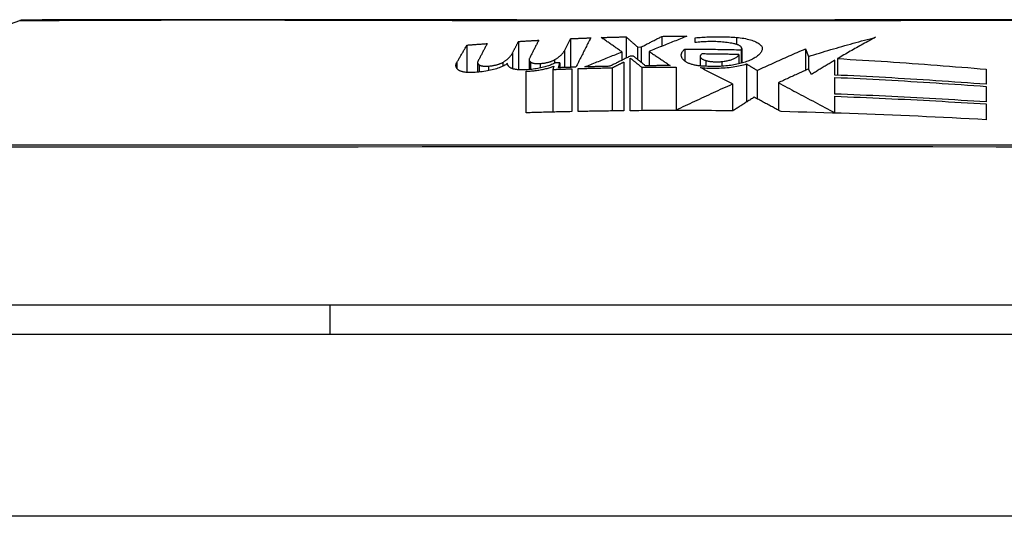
# Model space of a CAD drawing. Header units: inches. Extents: x 17 to 386, y 34 to 183.
# Tile 26 of 139: x 17.963 to 18.498, y 182.51 to 182.78. Entities that reach past the tile are written whole.
import ezdxf

# ---------------------------------------------------------------- set-up
doc = ezdxf.new("R2010")
doc.units = ezdxf.units.IN
doc.header["$MEASUREMENT"] = 0
doc.layers.add('Visible Edges(ANSI)', color=7, linetype='Continuous', lineweight=25)
doc.layers.add('Visible Tangent Edges(ANSI)', color=7, linetype='Continuous', lineweight=25)

msp = doc.modelspace()

# ---------------------------------------------------------------- linework, layer by layer
at = {"layer": 'Visible Edges(ANSI)'}
for p, q in [((18.25921, 182.76307), (18.26252, 182.76961)), ((18.26252, 182.76961), (18.26252, 182.75403)), ((18.29277, 182.77061), (18.29277, 182.75902)), ((18.31227, 182.77088), (18.31227, 182.76553)), ((18.33027, 182.76745), (18.33027, 182.77008)), ((18.20627, 182.76612), (18.20627, 182.75125)), ((18.23427, 182.76809), (18.23427, 182.75268)), ((18.29902, 182.76506), (18.30102, 182.76509)), ((18.29902, 182.76506), (18.29902, 182.75835)), ((18.30102, 182.76509), (18.30102, 182.75673)), ((18.32477, 182.76399), (18.32477, 182.75734)), ((18.35559, 182.76434), (18.35559, 182.75631)), ((18.3902, 182.76404), (18.39186, 182.75996)), ((18.3902, 182.76404), (18.3902, 182.75237)), ((18.23096, 182.76168), (18.23096, 182.75331)), ((18.29052, 182.76242), (18.29052, 182.7579)), ((18.29677, 182.76017), (18.29502, 182.76014)), ((18.29502, 182.73045), (18.29502, 182.75911)), ((18.30527, 182.76269), (18.30527, 182.75492)), ((18.33305, 182.75998), (18.33305, 182.75481)), ((18.35402, 182.76099), (18.35402, 182.75591)), ((18.35527, 182.76356), (18.35527, 182.75622)), ((18.39186, 182.75996), (18.39186, 182.75311)), ((18.4077, 182.75876), (18.4077, 182.74978)), ((18.21205, 182.75666), (18.21205, 182.75137)), ((18.22577, 182.75672), (18.22577, 182.7546)), ((18.24004, 182.75822), (18.24004, 182.7528)), ((18.25346, 182.75465), (18.25302, 182.75288)), ((18.25602, 182.7538), (18.25672, 182.75657)), ((18.25672, 182.75657), (18.25672, 182.75383)), ((18.26327, 182.75323), (18.26327, 182.72996)), ((18.26677, 182.73003), (18.26677, 182.75334)), ((18.28525, 182.7538), (18.28525, 182.73034)), ((18.29152, 182.75692), (18.29152, 182.73041)), ((18.30127, 182.75405), (18.30127, 182.7305)), ((18.32002, 182.75415), (18.32002, 182.73093)), ((18.35823, 182.75586), (18.35823, 182.73518)), ((18.39352, 182.7502), (18.39189, 182.75312)), ((18.40627, 182.74984), (18.40627, 182.75791)), ((18.23852, 182.72932), (18.23852, 182.75191)), ((18.25302, 182.75288), (18.25302, 182.72972)), ((18.36402, 182.75238), (18.36402, 182.7369)), ((18.40627, 182.7395), (18.40627, 182.74857)), ((18.48852, 182.75302), (18.48852, 182.74482)), ((18.35052, 182.745), (18.35052, 182.73039)), ((18.37552, 182.74564), (18.37552, 182.73076)), ((18.48852, 182.74366), (18.48852, 182.73524)), ((18.40627, 182.72935), (18.40627, 182.73831)), ((18.48852, 182.73413), (18.48852, 182.72554)), ((18.32002, 182.73093), (18.32002, 182.73057)), ((18.40627, 182.72935), (18.40627, 182.72918)), ((18.7487, 182.62482), (17.89133, 182.62482)), ((18.13193, 182.60907), (18.13193, 182.62482)), ((16.99502, 182.60907), (88.60002, 182.60907))]:
    msp.add_line(p, q, dxfattribs=at)
at = {"layer": 'Visible Edges(ANSI)', "flags": 128}
for points in [[(18.50279, 182.77986), (18.4876, 182.77984), (18.47197, 182.77983), (18.45595, 182.77981), (18.43959, 182.7798), (18.42297, 182.77978), (18.40613, 182.77977), (18.38915, 182.77976), (18.37202, 182.77975), (18.3547, 182.77974), (18.33725, 182.77974), (18.31973, 182.77974), (18.30222, 182.77974), (18.28477, 182.77974), (18.26745, 182.77975), (18.25031, 182.77976), (18.23334, 182.77977), (18.21652, 182.77978), (18.19991, 182.7798), (18.18356, 182.77981), (18.16755, 182.77983), (18.15193, 182.77984), (18.13675, 182.77986), (18.12206, 182.77988), (18.10786, 182.77989), (18.09415, 182.77991), (18.08098, 182.77992), (18.06841, 182.77993), (18.05644, 182.77992), (18.0451, 182.77991), (18.03444, 182.77989), (18.02446, 182.77988), (18.01517, 182.77986), (18.00659, 182.77984), (17.99877, 182.77983), (17.99172, 182.77981), (17.98547, 182.7798), (17.98004, 182.77978), (17.97542, 182.77977), (17.97161, 182.77976), (17.96864, 182.77975), (17.96652, 182.77974), (17.96524, 182.77974), (17.96482, 182.77974)], [(18.26252, 182.76961), (18.26297, 182.76963), (18.26343, 182.76965), (18.26389, 182.76967), (18.26435, 182.76969), (18.26481, 182.76971), (18.26527, 182.76973), (18.26572, 182.76975), (18.26618, 182.76976), (18.26664, 182.76978), (18.2671, 182.7698), (18.26756, 182.76982), (18.26802, 182.76984), (18.26847, 182.76986), (18.26893, 182.76988), (18.26939, 182.76989), (18.26985, 182.76991), (18.27031, 182.76993), (18.27077, 182.76995), (18.27122, 182.76996), (18.27168, 182.76998), (18.27214, 182.77), (18.2726, 182.77002), (18.27306, 182.77003), (18.27352, 182.77005)], [(18.27352, 182.77005), (18.27318, 182.76939), (18.27285, 182.76872), (18.27251, 182.76806), (18.27218, 182.7674), (18.27185, 182.76673), (18.27151, 182.76607), (18.27118, 182.7654), (18.27084, 182.76474), (18.27051, 182.76408), (18.27017, 182.76341), (18.26984, 182.76275), (18.2695, 182.76208), (18.26917, 182.76142), (18.26883, 182.76075), (18.2685, 182.76009), (18.26816, 182.75942), (18.26783, 182.75876), (18.26749, 182.75809), (18.26716, 182.75743), (18.26683, 182.75677), (18.26649, 182.75611), (18.26616, 182.75544), (18.26583, 182.75478), (18.26549, 182.75412)], [(18.27927, 182.77025), (18.27983, 182.77026), (18.28039, 182.77028), (18.28095, 182.7703), (18.28152, 182.77032), (18.28208, 182.77033), (18.28264, 182.77035), (18.2832, 182.77037), (18.28377, 182.77038), (18.28433, 182.7704), (18.28489, 182.77041), (18.28545, 182.77043), (18.28602, 182.77045), (18.28658, 182.77046), (18.28714, 182.77048), (18.2877, 182.77049), (18.28826, 182.7705), (18.28883, 182.77052), (18.28939, 182.77053), (18.28995, 182.77055), (18.29051, 182.77056), (18.29108, 182.77057), (18.29164, 182.77058), (18.2922, 182.7706), (18.29277, 182.77061)], [(18.29052, 182.76242), (18.29005, 182.76275), (18.28958, 182.76308), (18.28912, 182.7634), (18.28865, 182.76373), (18.28818, 182.76406), (18.28772, 182.76439), (18.28725, 182.76471), (18.28678, 182.76504), (18.28631, 182.76537), (18.28584, 182.7657), (18.28537, 182.76602), (18.2849, 182.76635), (18.28443, 182.76668), (18.28396, 182.767), (18.28349, 182.76733), (18.28302, 182.76766), (18.28255, 182.76798), (18.28208, 182.76831), (18.28161, 182.76863), (18.28114, 182.76895), (18.28067, 182.76928), (18.2802, 182.7696), (18.27973, 182.76992), (18.27927, 182.77025)], [(18.29277, 182.77061), (18.29303, 182.77038), (18.29329, 182.77015), (18.29355, 182.76992), (18.29381, 182.76969), (18.29407, 182.76946), (18.29433, 182.76923), (18.29459, 182.769), (18.29485, 182.76876), (18.29511, 182.76853), (18.29537, 182.7683), (18.29563, 182.76807), (18.29589, 182.76784), (18.29615, 182.76761), (18.29642, 182.76738), (18.29668, 182.76714), (18.29694, 182.76691), (18.2972, 182.76668), (18.29746, 182.76645), (18.29772, 182.76622), (18.29798, 182.76599), (18.29824, 182.76576), (18.2985, 182.76552), (18.29876, 182.76529), (18.29902, 182.76506)], [(18.30102, 182.76509), (18.30148, 182.76533), (18.30195, 182.76557), (18.30241, 182.76581), (18.30288, 182.76605), (18.30334, 182.76629), (18.30381, 182.76654), (18.30428, 182.76678), (18.30475, 182.76702), (18.30522, 182.76726), (18.30569, 182.7675), (18.30616, 182.76774), (18.30662, 182.76799), (18.30709, 182.76823), (18.30756, 182.76847), (18.30803, 182.76871), (18.3085, 182.76895), (18.30897, 182.7692), (18.30944, 182.76944), (18.30992, 182.76968), (18.31039, 182.76992), (18.31086, 182.77016), (18.31133, 182.7704), (18.3118, 182.77064), (18.31227, 182.77088)], [(18.32577, 182.77089), (18.32491, 182.77056), (18.32405, 182.77022), (18.3232, 182.76988), (18.32234, 182.76954), (18.32148, 182.7692), (18.32062, 182.76886), (18.31976, 182.76852), (18.31891, 182.76818), (18.31805, 182.76784), (18.31719, 182.7675), (18.31633, 182.76716), (18.31548, 182.76681), (18.31462, 182.76647), (18.31376, 182.76613), (18.31291, 182.76578), (18.31205, 182.76544), (18.3112, 182.7651), (18.31035, 182.76475), (18.3095, 182.76441), (18.30865, 182.76407), (18.3078, 182.76372), (18.30695, 182.76338), (18.30611, 182.76304), (18.30527, 182.76269)], [(18.31227, 182.77088), (18.31283, 182.77089), (18.31339, 182.77089), (18.31395, 182.77089), (18.31452, 182.77089), (18.31508, 182.7709), (18.31564, 182.7709), (18.3162, 182.7709), (18.31677, 182.7709), (18.31733, 182.7709), (18.31789, 182.7709), (18.31845, 182.77091), (18.31902, 182.77091), (18.31958, 182.77091), (18.32014, 182.77091), (18.3207, 182.77091), (18.32127, 182.77091), (18.32183, 182.7709), (18.32239, 182.7709), (18.32295, 182.7709), (18.32352, 182.7709), (18.32408, 182.7709), (18.32464, 182.7709), (18.3252, 182.7709), (18.32577, 182.77089)], [(18.33027, 182.77008), (18.33117, 182.77017), (18.33208, 182.77025), (18.333, 182.77032), (18.33392, 182.77039), (18.33484, 182.77045), (18.33577, 182.7705), (18.3367, 182.77055), (18.33764, 182.77059), (18.33858, 182.77063), (18.33952, 182.77065), (18.34047, 182.77067), (18.34141, 182.77069), (18.34236, 182.77069), (18.34331, 182.77069), (18.34426, 182.77068), (18.34521, 182.77067), (18.34616, 182.77065), (18.3471, 182.77062), (18.34805, 182.77058), (18.349, 182.77054), (18.34994, 182.77049), (18.35089, 182.77044), (18.35183, 182.77037), (18.35277, 182.7703)], [(18.35277, 182.7703), (18.3538, 182.77021), (18.35481, 182.7701), (18.35581, 182.76996), (18.35678, 182.7698), (18.35772, 182.76963), (18.35863, 182.76943), (18.35951, 182.76921), (18.36034, 182.76898), (18.36114, 182.76873), (18.36189, 182.76847), (18.36259, 182.76819), (18.36324, 182.7679), (18.36384, 182.76761), (18.36439, 182.7673), (18.36489, 182.76698), (18.36533, 182.76666), (18.36571, 182.76632), (18.36604, 182.76599), (18.36631, 182.76565), (18.36652, 182.76531), (18.36667, 182.76496), (18.36676, 182.76462), (18.36679, 182.76427), (18.36677, 182.76393)], [(18.39186, 182.75996), (18.39337, 182.76043), (18.39488, 182.7609), (18.39639, 182.76136), (18.39791, 182.76182), (18.39942, 182.76228), (18.40094, 182.76274), (18.40246, 182.76319), (18.40398, 182.76364), (18.40549, 182.76409), (18.40702, 182.76453), (18.40854, 182.76497), (18.41006, 182.76541), (18.41158, 182.76584), (18.41311, 182.76627), (18.41463, 182.7667), (18.41616, 182.76712), (18.41769, 182.76754), (18.41921, 182.76795), (18.42074, 182.76837), (18.42227, 182.76877), (18.4238, 182.76918), (18.42533, 182.76958), (18.42686, 182.76997), (18.42839, 182.77036)], [(18.42839, 182.77036), (18.42753, 182.7699), (18.42666, 182.76944), (18.4258, 182.76898), (18.42493, 182.76851), (18.42407, 182.76804), (18.4232, 182.76757), (18.42233, 182.76709), (18.42147, 182.76662), (18.4206, 182.76614), (18.41974, 182.76566), (18.41888, 182.76518), (18.41801, 182.76469), (18.41715, 182.76421), (18.41628, 182.76372), (18.41542, 182.76323), (18.41456, 182.76274), (18.4137, 182.76224), (18.41284, 182.76175), (18.41198, 182.76125), (18.41112, 182.76076), (18.41027, 182.76026), (18.40941, 182.75976), (18.40855, 182.75926), (18.4077, 182.75876)], [(18.20072, 182.75656), (18.20095, 182.75696), (18.20118, 182.75736), (18.20141, 182.75776), (18.20164, 182.75816), (18.20187, 182.75856), (18.20211, 182.75896), (18.20234, 182.75936), (18.20257, 182.75976), (18.2028, 182.76015), (18.20303, 182.76055), (18.20326, 182.76095), (18.20349, 182.76135), (18.20373, 182.76175), (18.20396, 182.76215), (18.20419, 182.76255), (18.20442, 182.76294), (18.20465, 182.76334), (18.20488, 182.76374), (18.20511, 182.76414), (18.20535, 182.76454), (18.20558, 182.76493), (18.20581, 182.76533), (18.20604, 182.76573), (18.20627, 182.76612)], [(18.20627, 182.76612), (18.20673, 182.76616), (18.20719, 182.76619), (18.20765, 182.76623), (18.2081, 182.76627), (18.20856, 182.7663), (18.20902, 182.76634), (18.20948, 182.76637), (18.20994, 182.76641), (18.2104, 182.76644), (18.21085, 182.76647), (18.21131, 182.76651), (18.21177, 182.76654), (18.21223, 182.76658), (18.21269, 182.76661), (18.21315, 182.76665), (18.2136, 182.76668), (18.21406, 182.76671), (18.21452, 182.76675), (18.21498, 182.76678), (18.21544, 182.76681), (18.2159, 182.76685), (18.21635, 182.76688), (18.21681, 182.76691), (18.21727, 182.76695)], [(18.21727, 182.76695), (18.21706, 182.76655), (18.21685, 182.76614), (18.21664, 182.76574), (18.21643, 182.76534), (18.21622, 182.76493), (18.216, 182.76453), (18.21579, 182.76413), (18.21558, 182.76372), (18.21537, 182.76332), (18.21516, 182.76292), (18.21495, 182.76251), (18.21474, 182.76211), (18.21452, 182.7617), (18.21431, 182.7613), (18.2141, 182.76089), (18.21389, 182.76049), (18.21368, 182.76008), (18.21347, 182.75968), (18.21326, 182.75928), (18.21305, 182.75887), (18.21283, 182.75847), (18.21262, 182.75806), (18.21241, 182.75766), (18.2122, 182.75726)], [(18.23096, 182.76168), (18.2311, 182.76195), (18.23123, 182.76221), (18.23137, 182.76248), (18.23151, 182.76275), (18.23165, 182.76302), (18.23178, 182.76328), (18.23192, 182.76355), (18.23206, 182.76382), (18.2322, 182.76409), (18.23234, 182.76435), (18.23247, 182.76462), (18.23261, 182.76489), (18.23275, 182.76516), (18.23289, 182.76542), (18.23303, 182.76569), (18.23316, 182.76596), (18.2333, 182.76622), (18.23344, 182.76649), (18.23358, 182.76676), (18.23371, 182.76703), (18.23385, 182.76729), (18.23399, 182.76756), (18.23413, 182.76783), (18.23427, 182.76809)], [(18.23427, 182.76809), (18.23472, 182.76812), (18.23518, 182.76815), (18.23564, 182.76818), (18.2361, 182.76821), (18.23656, 182.76823), (18.23701, 182.76826), (18.23747, 182.76829), (18.23793, 182.76832), (18.23839, 182.76835), (18.23885, 182.76837), (18.23931, 182.7684), (18.23976, 182.76843), (18.24022, 182.76845), (18.24068, 182.76848), (18.24114, 182.76851), (18.2416, 182.76854), (18.24206, 182.76856), (18.24251, 182.76859), (18.24297, 182.76861), (18.24343, 182.76864), (18.24389, 182.76867), (18.24435, 182.76869), (18.24481, 182.76872), (18.24527, 182.76874)], [(18.24527, 182.76874), (18.24505, 182.76833), (18.24484, 182.76792), (18.24463, 182.76751), (18.24442, 182.76709), (18.24421, 182.76668), (18.244, 182.76627), (18.24379, 182.76585), (18.24358, 182.76544), (18.24336, 182.76503), (18.24315, 182.76461), (18.24294, 182.7642), (18.24273, 182.76378), (18.24252, 182.76337), (18.24231, 182.76296), (18.2421, 182.76254), (18.24188, 182.76213), (18.24167, 182.76172), (18.24146, 182.7613), (18.24125, 182.76089), (18.24104, 182.76048), (18.24083, 182.76006), (18.24062, 182.75965), (18.24041, 182.75924), (18.2402, 182.75882)], [(18.32477, 182.75734), (18.32445, 182.7576), (18.32416, 182.75787), (18.32389, 182.75814), (18.32365, 182.75842), (18.32345, 182.75869), (18.32326, 182.75897), (18.32311, 182.75925), (18.32298, 182.75953), (18.32289, 182.75982), (18.32282, 182.7601), (18.32277, 182.76038), (18.32276, 182.76067), (18.32277, 182.76095), (18.32282, 182.76124), (18.32289, 182.76152), (18.32298, 182.7618), (18.32311, 182.76208), (18.32326, 182.76236), (18.32345, 182.76264), (18.32366, 182.76291), (18.32389, 182.76319), (18.32416, 182.76346), (18.32445, 182.76372), (18.32477, 182.76399)], [(18.32477, 182.76399), (18.32604, 182.76398), (18.32731, 182.76398), (18.32858, 182.76397), (18.32985, 182.76396), (18.33112, 182.76395), (18.33239, 182.76394), (18.33366, 182.76393), (18.33494, 182.76392), (18.33621, 182.7639), (18.33748, 182.76389), (18.33875, 182.76387), (18.34002, 182.76385), (18.34129, 182.76384), (18.34256, 182.76382), (18.34383, 182.7638), (18.3451, 182.76377), (18.34637, 182.76375), (18.34765, 182.76373), (18.34892, 182.7637), (18.35019, 182.76368), (18.35146, 182.76365), (18.35273, 182.76362), (18.354, 182.76359), (18.35527, 182.76356)], [(18.35102, 182.76696), (18.35021, 182.76711), (18.34939, 182.76724), (18.34856, 182.76737), (18.34772, 182.76748), (18.34687, 182.76759), (18.34601, 182.76768), (18.34514, 182.76776), (18.34426, 182.76784), (18.34338, 182.7679), (18.3425, 182.76795), (18.3416, 182.76799), (18.34071, 182.76801), (18.33982, 182.76803), (18.33892, 182.76803), (18.33803, 182.76803), (18.33714, 182.76801), (18.33625, 182.76798), (18.33537, 182.76794), (18.3345, 182.76788), (18.33363, 182.76782), (18.33277, 182.76774), (18.33193, 182.76766), (18.33109, 182.76756), (18.33027, 182.76745)], [(18.35527, 182.76356), (18.35538, 182.76372), (18.35548, 182.76387), (18.35554, 182.76403), (18.35558, 182.76419), (18.35559, 182.76436), (18.35558, 182.76452), (18.35553, 182.76468), (18.35546, 182.76484), (18.35537, 182.765), (18.35524, 182.76516), (18.35509, 182.76532), (18.35492, 182.76547), (18.35472, 182.76563), (18.35449, 182.76578), (18.35424, 182.76592), (18.35397, 182.76606), (18.35367, 182.7662), (18.35335, 182.76633), (18.35301, 182.76645), (18.35264, 182.76657), (18.35226, 182.76668), (18.35186, 182.76678), (18.35145, 182.76688), (18.35102, 182.76696)], [(18.36677, 182.76393), (18.36669, 182.76358), (18.36658, 182.76324), (18.36644, 182.7629), (18.36628, 182.76256), (18.36608, 182.76222), (18.36585, 182.76189), (18.36559, 182.76156), (18.3653, 182.76123), (18.36498, 182.76091), (18.36463, 182.76059), (18.36425, 182.76027), (18.36385, 182.75996), (18.36341, 182.75965), (18.36294, 182.75935), (18.36244, 182.75905), (18.36192, 182.75876), (18.36137, 182.75847), (18.36079, 182.75819), (18.36019, 182.75792), (18.35955, 182.75765), (18.3589, 182.75739), (18.35821, 182.75714), (18.3575, 182.75689), (18.35677, 182.75665)], [(18.36402, 182.75238), (18.36509, 182.75288), (18.36617, 182.75338), (18.36725, 182.75387), (18.36834, 182.75437), (18.36942, 182.75486), (18.37051, 182.75536), (18.3716, 182.75585), (18.37269, 182.75634), (18.37378, 182.75684), (18.37487, 182.75733), (18.37596, 182.75782), (18.37706, 182.75831), (18.37815, 182.75879), (18.37925, 182.75928), (18.38034, 182.75976), (18.38144, 182.76025), (18.38253, 182.76073), (18.38363, 182.76121), (18.38472, 182.76168), (18.38582, 182.76216), (18.38691, 182.76263), (18.38801, 182.76311), (18.3891, 182.76358), (18.3902, 182.76404)], [(18.22577, 182.75672), (18.22609, 182.75692), (18.22641, 182.75712), (18.22671, 182.75732), (18.22701, 182.75752), (18.2273, 182.75772), (18.22758, 182.75793), (18.22785, 182.75813), (18.22811, 182.75833), (18.22836, 182.75854), (18.2286, 182.75875), (18.22883, 182.75895), (18.22905, 182.75916), (18.22926, 182.75937), (18.22947, 182.75958), (18.22966, 182.75978), (18.22984, 182.75999), (18.23002, 182.7602), (18.23018, 182.76041), (18.23034, 182.76062), (18.23048, 182.76084), (18.23061, 182.76105), (18.23074, 182.76126), (18.23085, 182.76147), (18.23096, 182.76168)], [(18.2402, 182.75882), (18.24016, 182.75874), (18.24012, 182.75865), (18.24009, 182.75857), (18.24007, 182.75849), (18.24005, 182.7584), (18.24004, 182.75832), (18.24004, 182.75823), (18.24004, 182.75815), (18.24005, 182.75807), (18.24006, 182.75798), (18.24008, 182.7579), (18.24011, 182.75782), (18.24014, 182.75773), (18.24018, 182.75765), (18.24023, 182.75757), (18.24028, 182.75749), (18.24033, 182.75741), (18.24039, 182.75733), (18.24046, 182.75726), (18.24054, 182.75718), (18.24062, 182.7571), (18.2407, 182.75703), (18.2408, 182.75695), (18.24089, 182.75688)], [(18.25377, 182.75806), (18.2541, 182.75826), (18.25443, 182.75846), (18.25475, 182.75866), (18.25505, 182.75886), (18.25535, 182.75906), (18.25564, 182.75927), (18.25592, 182.75947), (18.25619, 182.75968), (18.25646, 182.75988), (18.25671, 182.76009), (18.25695, 182.7603), (18.25718, 182.76051), (18.2574, 182.76072), (18.25762, 182.76093), (18.25782, 182.76114), (18.25801, 182.76135), (18.2582, 182.76157), (18.25837, 182.76178), (18.25854, 182.762), (18.25869, 182.76221), (18.25884, 182.76242), (18.25897, 182.76264), (18.25909, 182.76286), (18.25921, 182.76307)], [(18.27027, 182.75426), (18.27109, 182.7546), (18.27192, 182.75493), (18.27275, 182.75527), (18.27358, 182.75561), (18.27441, 182.75594), (18.27525, 182.75628), (18.27609, 182.75662), (18.27693, 182.75696), (18.27778, 182.7573), (18.27862, 182.75764), (18.27947, 182.75799), (18.28031, 182.75833), (18.28116, 182.75867), (18.28201, 182.75901), (18.28286, 182.75935), (18.28371, 182.7597), (18.28457, 182.76004), (18.28542, 182.76038), (18.28627, 182.76072), (18.28712, 182.76106), (18.28797, 182.7614), (18.28882, 182.76174), (18.28967, 182.76208), (18.29052, 182.76242)], [(18.29502, 182.76014), (18.29455, 182.75991), (18.29409, 182.75968), (18.29362, 182.75945), (18.29315, 182.75922), (18.29269, 182.75898), (18.29222, 182.75875), (18.29176, 182.75852), (18.29129, 182.75829), (18.29083, 182.75806), (18.29036, 182.75783), (18.2899, 182.7576), (18.28943, 182.75736), (18.28897, 182.75713), (18.2885, 182.7569), (18.28804, 182.75667), (18.28758, 182.75644), (18.28711, 182.75621), (18.28665, 182.75598), (18.28619, 182.75575), (18.28573, 182.75552), (18.28527, 182.75529), (18.28481, 182.75506), (18.28435, 182.75483), (18.28389, 182.7546)], [(18.29502, 182.75911), (18.29528, 182.7589), (18.29554, 182.75869), (18.2958, 182.75847), (18.29606, 182.75826), (18.29632, 182.75805), (18.29658, 182.75784), (18.29684, 182.75763), (18.2971, 182.75742), (18.29736, 182.75721), (18.29762, 182.757), (18.29788, 182.75679), (18.29814, 182.75658), (18.2984, 182.75637), (18.29866, 182.75616), (18.29892, 182.75595), (18.29919, 182.75574), (18.29945, 182.75553), (18.29971, 182.75531), (18.29997, 182.7551), (18.30023, 182.75489), (18.30049, 182.75468), (18.30075, 182.75447), (18.30101, 182.75426), (18.30127, 182.75405)], [(18.30327, 182.7549), (18.303, 182.75512), (18.30273, 182.75534), (18.30245, 182.75556), (18.30218, 182.75578), (18.30191, 182.756), (18.30164, 182.75622), (18.30137, 182.75644), (18.3011, 182.75666), (18.30083, 182.75688), (18.30056, 182.7571), (18.30029, 182.75732), (18.30002, 182.75754), (18.29975, 182.75775), (18.29948, 182.75797), (18.29921, 182.75819), (18.29893, 182.75841), (18.29866, 182.75863), (18.29839, 182.75885), (18.29812, 182.75907), (18.29785, 182.75929), (18.29758, 182.75951), (18.29731, 182.75973), (18.29704, 182.75995), (18.29677, 182.76017)], [(18.30527, 182.76269), (18.30574, 182.76238), (18.30622, 182.76206), (18.3067, 182.76173), (18.30718, 182.76141), (18.30767, 182.76109), (18.30815, 182.76077), (18.30863, 182.76045), (18.30911, 182.76013), (18.30959, 182.75981), (18.31007, 182.75948), (18.31055, 182.75916), (18.31103, 182.75884), (18.31151, 182.75852), (18.31199, 182.7582), (18.31247, 182.75787), (18.31295, 182.75755), (18.31343, 182.75723), (18.3139, 182.75691), (18.31438, 182.75658), (18.31486, 182.75626), (18.31534, 182.75594), (18.31581, 182.75562), (18.31629, 182.7553), (18.31677, 182.75498)], [(18.33402, 182.7613), (18.33381, 182.76116), (18.33362, 182.76101), (18.33346, 182.76087), (18.33333, 182.76071), (18.33322, 182.76056), (18.33314, 182.7604), (18.33308, 182.76024), (18.33305, 182.76008), (18.33305, 182.75992), (18.33307, 182.75976), (18.33312, 182.7596), (18.3332, 182.75945), (18.3333, 182.75929), (18.33343, 182.75913), (18.33358, 182.75898), (18.33375, 182.75883), (18.33396, 182.75868), (18.33418, 182.75854), (18.33443, 182.7584), (18.33471, 182.75827), (18.335, 182.75814), (18.33532, 182.75802), (18.33566, 182.7579), (18.33602, 182.75779)], [(18.35402, 182.76099), (18.35318, 182.76101), (18.35235, 182.76102), (18.35151, 182.76104), (18.35068, 182.76106), (18.34985, 182.76108), (18.34901, 182.76109), (18.34818, 182.76111), (18.34735, 182.76112), (18.34651, 182.76114), (18.34568, 182.76115), (18.34485, 182.76117), (18.34401, 182.76118), (18.34318, 182.76119), (18.34235, 182.7612), (18.34151, 182.76122), (18.34068, 182.76123), (18.33985, 182.76124), (18.33901, 182.76125), (18.33818, 182.76126), (18.33735, 182.76127), (18.33652, 182.76128), (18.33568, 182.76129), (18.33485, 182.7613), (18.33402, 182.7613)], [(18.34477, 182.75716), (18.34539, 182.75723), (18.346, 182.75731), (18.34659, 182.7574), (18.34717, 182.75751), (18.34773, 182.75762), (18.34827, 182.75774), (18.3488, 182.75786), (18.3493, 182.758), (18.34978, 182.75815), (18.35025, 182.7583), (18.35068, 182.75846), (18.3511, 182.75862), (18.35149, 182.75879), (18.35185, 182.75897), (18.35219, 182.75915), (18.3525, 182.75934), (18.35279, 182.75954), (18.35305, 182.75973), (18.35328, 182.75993), (18.35348, 182.76014), (18.35366, 182.76035), (18.3538, 182.76056), (18.35392, 182.76077), (18.35402, 182.76099)], [(18.4077, 182.75876), (18.41108, 182.75857), (18.41446, 182.75838), (18.41785, 182.75819), (18.42123, 182.75799), (18.42461, 182.75778), (18.42799, 182.75757), (18.43138, 182.75735), (18.43476, 182.75713), (18.43814, 182.75691), (18.44152, 182.75668), (18.44489, 182.75644), (18.44827, 182.7562), (18.45164, 182.75595), (18.45501, 182.75571), (18.45838, 182.75545), (18.46174, 182.7552), (18.4651, 182.75494), (18.46846, 182.75467), (18.47181, 182.7544), (18.47516, 182.75413), (18.47851, 182.75386), (18.48185, 182.75358), (18.48518, 182.7533), (18.48852, 182.75302)], [(18.20152, 182.75267), (18.20136, 182.75282), (18.20121, 182.75297), (18.20107, 182.75312), (18.20094, 182.75328), (18.20083, 182.75343), (18.20072, 182.75359), (18.20063, 182.75375), (18.20055, 182.75391), (18.20048, 182.75407), (18.20042, 182.75423), (18.20037, 182.75439), (18.20033, 182.75456), (18.2003, 182.75472), (18.20028, 182.75489), (18.20028, 182.75505), (18.20028, 182.75522), (18.2003, 182.75539), (18.20033, 182.75555), (18.20037, 182.75572), (18.20041, 182.75589), (18.20047, 182.75606), (18.20055, 182.75623), (18.20063, 182.7564), (18.20072, 182.75656)], [(18.22827, 182.75604), (18.22784, 182.75574), (18.22737, 182.75544), (18.22686, 182.75515), (18.22632, 182.75487), (18.22574, 182.75459), (18.22513, 182.75432), (18.22448, 182.75405), (18.22381, 182.7538), (18.2231, 182.75355), (18.22236, 182.75331), (18.22159, 182.75308), (18.22079, 182.75286), (18.21997, 182.75266), (18.21912, 182.75246), (18.21825, 182.75227), (18.21736, 182.7521), (18.21646, 182.75194), (18.21553, 182.7518), (18.21459, 182.75166), (18.21364, 182.75154), (18.21268, 182.75144), (18.21172, 182.75135), (18.21074, 182.75127), (18.20977, 182.75121)], [(18.2122, 182.75726), (18.21216, 182.75717), (18.21213, 182.75709), (18.2121, 182.75701), (18.21208, 182.75692), (18.21206, 182.75684), (18.21205, 182.75676), (18.21205, 182.75668), (18.21205, 182.7566), (18.21206, 182.75652), (18.21207, 182.75643), (18.21209, 182.75635), (18.21212, 182.75627), (18.21215, 182.7562), (18.21219, 182.75612), (18.21223, 182.75604), (18.21228, 182.75596), (18.21234, 182.75588), (18.2124, 182.75581), (18.21247, 182.75573), (18.21254, 182.75566), (18.21262, 182.75559), (18.21271, 182.75551), (18.2128, 182.75544), (18.2129, 182.75537)], [(18.2129, 182.75537), (18.21301, 182.7553), (18.21313, 182.75523), (18.21326, 182.75517), (18.21341, 182.75511), (18.21356, 182.75505), (18.21373, 182.75499), (18.21391, 182.75494), (18.2141, 182.75489), (18.2143, 182.75485), (18.2145, 182.7548), (18.21472, 182.75477), (18.21494, 182.75473), (18.21518, 182.7547), (18.21541, 182.75468), (18.21566, 182.75466), (18.21591, 182.75465), (18.21617, 182.75463), (18.21643, 182.75463), (18.21669, 182.75463), (18.21695, 182.75463), (18.21722, 182.75464), (18.21749, 182.75465), (18.21775, 182.75467), (18.21802, 182.75469)], [(18.21802, 182.75469), (18.21841, 182.75473), (18.21881, 182.75478), (18.2192, 182.75482), (18.21959, 182.75488), (18.21997, 182.75493), (18.22035, 182.755), (18.22072, 182.75506), (18.22109, 182.75513), (18.22145, 182.75521), (18.2218, 182.75529), (18.22215, 182.75537), (18.22248, 182.75546), (18.22281, 182.75555), (18.22313, 182.75564), (18.22344, 182.75574), (18.22374, 182.75584), (18.22404, 182.75594), (18.22432, 182.75604), (18.22459, 182.75615), (18.22484, 182.75626), (18.22509, 182.75637), (18.22533, 182.75649), (18.22555, 182.7566), (18.22577, 182.75672)], [(18.22927, 182.75425), (18.2292, 182.75432), (18.22913, 182.75439), (18.22907, 182.75447), (18.22901, 182.75454), (18.22895, 182.75461), (18.22889, 182.75468), (18.22884, 182.75476), (18.22879, 182.75483), (18.22874, 182.75491), (18.22869, 182.75498), (18.22865, 182.75505), (18.2286, 182.75513), (18.22856, 182.7552), (18.22852, 182.75528), (18.22849, 182.75535), (18.22845, 182.75543), (18.22842, 182.7555), (18.22839, 182.75558), (18.22837, 182.75565), (18.22834, 182.75573), (18.22832, 182.75581), (18.2283, 182.75588), (18.22828, 182.75596), (18.22827, 182.75604)], [(18.23727, 182.75262), (18.23681, 182.75261), (18.23636, 182.7526), (18.23591, 182.7526), (18.23547, 182.75261), (18.23503, 182.75263), (18.2346, 182.75266), (18.23418, 182.75269), (18.23376, 182.75273), (18.23336, 182.75278), (18.23297, 182.75284), (18.23259, 182.7529), (18.23223, 182.75297), (18.23188, 182.75305), (18.23155, 182.75313), (18.23124, 182.75322), (18.23094, 182.75331), (18.23066, 182.75342), (18.2304, 182.75352), (18.23016, 182.75363), (18.22994, 182.75375), (18.22974, 182.75387), (18.22956, 182.75399), (18.2294, 182.75412), (18.22927, 182.75425)], [(18.2543, 182.75648), (18.25384, 182.75622), (18.25335, 182.75598), (18.25284, 182.75574), (18.2523, 182.7555), (18.25173, 182.75527), (18.25114, 182.75505), (18.25052, 182.75484), (18.24987, 182.75463), (18.24921, 182.75443), (18.24852, 182.75424), (18.24781, 182.75406), (18.24708, 182.75388), (18.24633, 182.75372), (18.24556, 182.75357), (18.24478, 182.75342), (18.24398, 182.75329), (18.24317, 182.75317), (18.24235, 182.75305), (18.24152, 182.75295), (18.24068, 182.75286), (18.23983, 182.75279), (18.23898, 182.75272), (18.23812, 182.75267), (18.23727, 182.75262)], [(18.23852, 182.75191), (18.23922, 182.75194), (18.23993, 182.75198), (18.24063, 182.75203), (18.24133, 182.75208), (18.24203, 182.75214), (18.24272, 182.75221), (18.24341, 182.75229), (18.24408, 182.75238), (18.24476, 182.75247), (18.24542, 182.75257), (18.24607, 182.75268), (18.24672, 182.75279), (18.24735, 182.75291), (18.24798, 182.75304), (18.24859, 182.75318), (18.24919, 182.75332), (18.24978, 182.75346), (18.25035, 182.75362), (18.25091, 182.75378), (18.25145, 182.75394), (18.25198, 182.75411), (18.25249, 182.75429), (18.25299, 182.75447), (18.25346, 182.75465)], [(18.24089, 182.75688), (18.241, 182.7568), (18.24112, 182.75673), (18.24126, 182.75666), (18.2414, 182.7566), (18.24156, 182.75653), (18.24172, 182.75647), (18.2419, 182.75642), (18.24209, 182.75637), (18.24229, 182.75632), (18.24249, 182.75627), (18.24271, 182.75623), (18.24293, 182.75619), (18.24316, 182.75616), (18.2434, 182.75613), (18.24365, 182.75611), (18.2439, 182.75609), (18.24415, 182.75607), (18.24441, 182.75606), (18.24467, 182.75605), (18.24494, 182.75605), (18.2452, 182.75606), (18.24547, 182.75607), (18.24574, 182.75608), (18.246, 182.7561)], [(18.246, 182.7561), (18.2464, 182.75613), (18.2468, 182.75617), (18.24719, 182.75622), (18.24758, 182.75627), (18.24796, 182.75632), (18.24834, 182.75638), (18.24871, 182.75644), (18.24908, 182.75651), (18.24944, 182.75658), (18.24979, 182.75665), (18.25014, 182.75673), (18.25048, 182.75682), (18.25081, 182.7569), (18.25113, 182.75699), (18.25144, 182.75709), (18.25174, 182.75718), (18.25203, 182.75728), (18.25231, 182.75739), (18.25258, 182.75749), (18.25284, 182.7576), (18.25309, 182.75771), (18.25333, 182.75783), (18.25355, 182.75794), (18.25377, 182.75806)], [(18.25302, 182.75288), (18.25344, 182.7529), (18.25387, 182.75291), (18.2543, 182.75293), (18.25472, 182.75294), (18.25515, 182.75296), (18.25558, 182.75298), (18.256, 182.75299), (18.25643, 182.75301), (18.25686, 182.75302), (18.25729, 182.75304), (18.25771, 182.75305), (18.25814, 182.75307), (18.25857, 182.75308), (18.25899, 182.75309), (18.25942, 182.75311), (18.25985, 182.75312), (18.26028, 182.75314), (18.2607, 182.75315), (18.26113, 182.75317), (18.26156, 182.75318), (18.26198, 182.75319), (18.26241, 182.75321), (18.26284, 182.75322), (18.26327, 182.75323)], [(18.25672, 182.75657), (18.25661, 182.75656), (18.25651, 182.75656), (18.25641, 182.75656), (18.25631, 182.75655), (18.25621, 182.75655), (18.25611, 182.75655), (18.25601, 182.75654), (18.25591, 182.75654), (18.25581, 182.75653), (18.25571, 182.75653), (18.25561, 182.75653), (18.25551, 182.75652), (18.25541, 182.75652), (18.25531, 182.75651), (18.2552, 182.75651), (18.2551, 182.75651), (18.255, 182.7565), (18.2549, 182.7565), (18.2548, 182.75649), (18.2547, 182.75649), (18.2546, 182.75649), (18.2545, 182.75648), (18.2544, 182.75648), (18.2543, 182.75648)], [(18.26549, 182.75412), (18.2651, 182.75411), (18.2647, 182.7541), (18.26431, 182.75409), (18.26391, 182.75407), (18.26352, 182.75406), (18.26312, 182.75405), (18.26273, 182.75403), (18.26233, 182.75402), (18.26194, 182.75401), (18.26154, 182.754), (18.26115, 182.75398), (18.26075, 182.75397), (18.26036, 182.75396), (18.25996, 182.75394), (18.25957, 182.75393), (18.25917, 182.75392), (18.25878, 182.7539), (18.25838, 182.75389), (18.25799, 182.75387), (18.25759, 182.75386), (18.2572, 182.75385), (18.2568, 182.75383), (18.25641, 182.75382), (18.25602, 182.7538)], [(18.26677, 182.75334), (18.26753, 182.75337), (18.2683, 182.75339), (18.26907, 182.75341), (18.26984, 182.75343), (18.27061, 182.75345), (18.27138, 182.75348), (18.27215, 182.7535), (18.27292, 182.75352), (18.27369, 182.75354), (18.27446, 182.75356), (18.27523, 182.75358), (18.276, 182.7536), (18.27677, 182.75362), (18.27754, 182.75363), (18.27831, 182.75365), (18.27908, 182.75367), (18.27985, 182.75369), (18.28063, 182.75371), (18.2814, 182.75372), (18.28217, 182.75374), (18.28294, 182.75376), (18.28371, 182.75377), (18.28448, 182.75379), (18.28525, 182.7538)], [(18.28389, 182.7546), (18.28332, 182.75459), (18.28275, 182.75458), (18.28219, 182.75456), (18.28162, 182.75455), (18.28105, 182.75454), (18.28048, 182.75453), (18.27991, 182.75451), (18.27935, 182.7545), (18.27878, 182.75449), (18.27821, 182.75447), (18.27764, 182.75446), (18.27707, 182.75445), (18.27651, 182.75443), (18.27594, 182.75442), (18.27537, 182.7544), (18.2748, 182.75439), (18.27424, 182.75437), (18.27367, 182.75436), (18.2731, 182.75434), (18.27253, 182.75433), (18.27197, 182.75431), (18.2714, 182.7543), (18.27083, 182.75428), (18.27027, 182.75426)], [(18.28525, 182.7538), (18.28551, 182.75393), (18.28577, 182.75406), (18.28603, 182.75419), (18.28629, 182.75432), (18.28655, 182.75445), (18.28681, 182.75458), (18.28707, 182.75471), (18.28733, 182.75484), (18.28759, 182.75497), (18.28786, 182.7551), (18.28812, 182.75523), (18.28838, 182.75536), (18.28864, 182.75549), (18.2889, 182.75562), (18.28916, 182.75575), (18.28942, 182.75588), (18.28968, 182.75601), (18.28995, 182.75614), (18.29021, 182.75627), (18.29047, 182.7564), (18.29073, 182.75653), (18.29099, 182.75666), (18.29125, 182.75679), (18.29152, 182.75692)], [(18.30127, 182.75405), (18.30205, 182.75406), (18.30283, 182.75406), (18.30361, 182.75407), (18.30439, 182.75408), (18.30517, 182.75409), (18.30595, 182.75409), (18.30673, 182.7541), (18.30752, 182.7541), (18.3083, 182.75411), (18.30908, 182.75412), (18.30986, 182.75412), (18.31064, 182.75412), (18.31142, 182.75413), (18.3122, 182.75413), (18.31298, 182.75414), (18.31377, 182.75414), (18.31455, 182.75414), (18.31533, 182.75414), (18.31611, 182.75415), (18.31689, 182.75415), (18.31767, 182.75415), (18.31845, 182.75415), (18.31923, 182.75415), (18.32002, 182.75415)], [(18.31677, 182.75498), (18.3162, 182.75498), (18.31564, 182.75498), (18.31508, 182.75497), (18.31452, 182.75497), (18.31395, 182.75497), (18.31339, 182.75497), (18.31283, 182.75497), (18.31227, 182.75496), (18.3117, 182.75496), (18.31114, 182.75496), (18.31058, 182.75496), (18.31002, 182.75495), (18.30945, 182.75495), (18.30889, 182.75494), (18.30833, 182.75494), (18.30777, 182.75494), (18.3072, 182.75493), (18.30664, 182.75493), (18.30608, 182.75492), (18.30552, 182.75492), (18.30495, 182.75491), (18.30439, 182.75491), (18.30383, 182.7549), (18.30327, 182.7549)], [(18.33527, 182.75465), (18.33469, 182.75468), (18.33412, 182.75471), (18.33356, 182.75476), (18.333, 182.75481), (18.33245, 182.75487), (18.33191, 182.75494), (18.33138, 182.75502), (18.33086, 182.75511), (18.33035, 182.7552), (18.32986, 182.7553), (18.32938, 182.75541), (18.32892, 182.75552), (18.32847, 182.75564), (18.32804, 182.75577), (18.32762, 182.75591), (18.32722, 182.75605), (18.32685, 182.75619), (18.32649, 182.75634), (18.32615, 182.7565), (18.32583, 182.75666), (18.32553, 182.75682), (18.32525, 182.75699), (18.325, 182.75716), (18.32477, 182.75734)], [(18.33327, 182.75388), (18.33437, 182.75379), (18.33548, 182.75372), (18.3366, 182.75366), (18.33772, 182.75362), (18.33885, 182.75359), (18.33998, 182.75358), (18.34111, 182.75358), (18.34224, 182.7536), (18.34336, 182.75363), (18.34448, 182.75368), (18.34558, 182.75375), (18.34667, 182.75383), (18.34775, 182.75392), (18.34882, 182.75403), (18.34987, 182.75415), (18.35089, 182.75429), (18.3519, 182.75444), (18.35288, 182.75461), (18.35384, 182.75478), (18.35478, 182.75497), (18.35568, 182.75518), (18.35656, 182.75539), (18.35741, 182.75562), (18.35823, 182.75586)], [(18.35052, 182.745), (18.34981, 182.74536), (18.3491, 182.74573), (18.34839, 182.7461), (18.34768, 182.74647), (18.34696, 182.74683), (18.34625, 182.7472), (18.34553, 182.74757), (18.34481, 182.74794), (18.34409, 182.74832), (18.34337, 182.74869), (18.34265, 182.74906), (18.34193, 182.74943), (18.34121, 182.7498), (18.34049, 182.75017), (18.33977, 182.75055), (18.33904, 182.75092), (18.33832, 182.75129), (18.3376, 182.75166), (18.33687, 182.75203), (18.33615, 182.7524), (18.33543, 182.75277), (18.33471, 182.75314), (18.33399, 182.75351), (18.33327, 182.75388)], [(18.35677, 182.75665), (18.35606, 182.75644), (18.35534, 182.75624), (18.35459, 182.75604), (18.35382, 182.75586), (18.35302, 182.75569), (18.3522, 182.75553), (18.35136, 182.75537), (18.3505, 182.75523), (18.34962, 182.7551), (18.34872, 182.75499), (18.34781, 182.75488), (18.34689, 182.75479), (18.34595, 182.75471), (18.34501, 182.75464), (18.34405, 182.75458), (18.34308, 182.75454), (18.34211, 182.75451), (18.34113, 182.75449), (18.34015, 182.75448), (18.33917, 182.75449), (18.33819, 182.75451), (18.33721, 182.75455), (18.33623, 182.75459), (18.33527, 182.75465)], [(18.33602, 182.75779), (18.33632, 182.75771), (18.33663, 182.75763), (18.33695, 182.75755), (18.33728, 182.75748), (18.33762, 182.75741), (18.33796, 182.75735), (18.33832, 182.75729), (18.33868, 182.75724), (18.33904, 182.75719), (18.33941, 182.75715), (18.33979, 182.75712), (18.34017, 182.75709), (18.34055, 182.75706), (18.34094, 182.75704), (18.34133, 182.75703), (18.34172, 182.75702), (18.34211, 182.75702), (18.34249, 182.75702), (18.34288, 182.75703), (18.34327, 182.75704), (18.34365, 182.75706), (18.34403, 182.75709), (18.3444, 182.75712), (18.34477, 182.75716)], [(18.35823, 182.75586), (18.35848, 182.75571), (18.35872, 182.75557), (18.35896, 182.75542), (18.3592, 182.75527), (18.35945, 182.75513), (18.35969, 182.75498), (18.35993, 182.75484), (18.36018, 182.75469), (18.36042, 182.75455), (18.36066, 182.7544), (18.3609, 182.75425), (18.36114, 182.75411), (18.36139, 182.75396), (18.36163, 182.75382), (18.36187, 182.75367), (18.36211, 182.75353), (18.36235, 182.75339), (18.36259, 182.75324), (18.36283, 182.7531), (18.36307, 182.75295), (18.3633, 182.75281), (18.36354, 182.75267), (18.36378, 182.75253), (18.36402, 182.75238)], [(18.39189, 182.75312), (18.3912, 182.75282), (18.39052, 182.75251), (18.38984, 182.7522), (18.38915, 182.7519), (18.38847, 182.75159), (18.38779, 182.75128), (18.3871, 182.75097), (18.38642, 182.75066), (18.38574, 182.75035), (18.38505, 182.75004), (18.38437, 182.74973), (18.38369, 182.74942), (18.38301, 182.74911), (18.38232, 182.74879), (18.38164, 182.74848), (18.38096, 182.74817), (18.38028, 182.74785), (18.3796, 182.74754), (18.37891, 182.74722), (18.37823, 182.74691), (18.37755, 182.74659), (18.37687, 182.74628), (18.37619, 182.74596), (18.37552, 182.74564)], [(18.40627, 182.75791), (18.40573, 182.7576), (18.4052, 182.75728), (18.40467, 182.75696), (18.40414, 182.75665), (18.4036, 182.75633), (18.40307, 182.75601), (18.40254, 182.75569), (18.40201, 182.75537), (18.40148, 182.75505), (18.40094, 182.75473), (18.40041, 182.75441), (18.39988, 182.75409), (18.39935, 182.75377), (18.39882, 182.75345), (18.39829, 182.75312), (18.39775, 182.7528), (18.39722, 182.75248), (18.39669, 182.75215), (18.39616, 182.75183), (18.39563, 182.7515), (18.3951, 182.75118), (18.39457, 182.75085), (18.39404, 182.75053), (18.39352, 182.7502)], [(18.20977, 182.75121), (18.20931, 182.75119), (18.20885, 182.75117), (18.20839, 182.75117), (18.20794, 182.75117), (18.20749, 182.75118), (18.20705, 182.7512), (18.20662, 182.75122), (18.2062, 182.75126), (18.20579, 182.7513), (18.20539, 182.75134), (18.205, 182.7514), (18.20463, 182.75146), (18.20427, 182.75153), (18.20393, 182.75161), (18.2036, 182.75169), (18.20329, 182.75178), (18.203, 182.75187), (18.20273, 182.75197), (18.20248, 182.75208), (18.20224, 182.75219), (18.20203, 182.7523), (18.20184, 182.75242), (18.20167, 182.75254), (18.20152, 182.75267)], [(18.48852, 182.74482), (18.48509, 182.74508), (18.48166, 182.74533), (18.47824, 182.74558), (18.47481, 182.74582), (18.47138, 182.74606), (18.46796, 182.7463), (18.46454, 182.74653), (18.46111, 182.74676), (18.45769, 182.74699), (18.45426, 182.74721), (18.45084, 182.74743), (18.44741, 182.74764), (18.44399, 182.74785), (18.44056, 182.74805), (18.43714, 182.74825), (18.43371, 182.74845), (18.43028, 182.74864), (18.42685, 182.74883), (18.42342, 182.74901), (18.41999, 182.74919), (18.41656, 182.74936), (18.41313, 182.74952), (18.4097, 182.74968), (18.40627, 182.74984)], [(18.40627, 182.74857), (18.40971, 182.74842), (18.41315, 182.74826), (18.41658, 182.7481), (18.42002, 182.74793), (18.42346, 182.74776), (18.4269, 182.74758), (18.43033, 182.7474), (18.43377, 182.74721), (18.4372, 182.74702), (18.44063, 182.74682), (18.44406, 182.74662), (18.44749, 182.74641), (18.45092, 182.74621), (18.45435, 182.74599), (18.45777, 182.74578), (18.46119, 182.74555), (18.46462, 182.74533), (18.46804, 182.7451), (18.47145, 182.74487), (18.47487, 182.74463), (18.47828, 182.74439), (18.4817, 182.74415), (18.48511, 182.74391), (18.48852, 182.74366)], [(18.32002, 182.73093), (18.32126, 182.73152), (18.32251, 182.7321), (18.32377, 182.73269), (18.32503, 182.73328), (18.32629, 182.73387), (18.32756, 182.73446), (18.32882, 182.73505), (18.33009, 182.73564), (18.33136, 182.73623), (18.33264, 182.73682), (18.33391, 182.73741), (18.33519, 182.738), (18.33647, 182.73858), (18.33775, 182.73917), (18.33903, 182.73976), (18.34031, 182.74035), (18.34159, 182.74094), (18.34286, 182.74152), (18.34414, 182.7421), (18.34542, 182.74269), (18.3467, 182.74327), (18.34797, 182.74385), (18.34924, 182.74442), (18.35052, 182.745)], [(18.37552, 182.74564), (18.37671, 182.74501), (18.37791, 182.74438), (18.37911, 182.74374), (18.38033, 182.7431), (18.38155, 182.74245), (18.38278, 182.7418), (18.38401, 182.74114), (18.38525, 182.74049), (18.3865, 182.73982), (18.38776, 182.73916), (18.38903, 182.73849), (18.3903, 182.73781), (18.39158, 182.73713), (18.39287, 182.73645), (18.39417, 182.73576), (18.39548, 182.73507), (18.3968, 182.73437), (18.39812, 182.73367), (18.39945, 182.73296), (18.4008, 182.73225), (18.40215, 182.73153), (18.40351, 182.73081), (18.40488, 182.73008), (18.40627, 182.72935)], [(18.36234, 182.7378), (18.36185, 182.73749), (18.36137, 182.73719), (18.36089, 182.73688), (18.36041, 182.73657), (18.35992, 182.73626), (18.35944, 182.73595), (18.35896, 182.73565), (18.35848, 182.73534), (18.35799, 182.73503), (18.35751, 182.73472), (18.35703, 182.73441), (18.35654, 182.7341), (18.35606, 182.73379), (18.35558, 182.73348), (18.3551, 182.73317), (18.35461, 182.73287), (18.35413, 182.73256), (18.35365, 182.73225), (18.35317, 182.73194), (18.35269, 182.73163), (18.35221, 182.73132), (18.35173, 182.73101), (18.35125, 182.7307), (18.35077, 182.73039)], [(18.37702, 182.72995), (18.37644, 182.73026), (18.37585, 182.73058), (18.37526, 182.73089), (18.37467, 182.73121), (18.37408, 182.73153), (18.37348, 182.73185), (18.37287, 182.73217), (18.37227, 182.7325), (18.37166, 182.73282), (18.37104, 182.73315), (18.37043, 182.73348), (18.36981, 182.73381), (18.36919, 182.73414), (18.36857, 182.73447), (18.36795, 182.7348), (18.36733, 182.73513), (18.3667, 182.73547), (18.36608, 182.7358), (18.36545, 182.73613), (18.36483, 182.73647), (18.36421, 182.7368), (18.36358, 182.73713), (18.36296, 182.73747), (18.36234, 182.7378)], [(18.48852, 182.73524), (18.48509, 182.73546), (18.48166, 182.73568), (18.47823, 182.73589), (18.4748, 182.7361), (18.47137, 182.73631), (18.46794, 182.73651), (18.46451, 182.73671), (18.46108, 182.7369), (18.45765, 182.7371), (18.45423, 182.73728), (18.4508, 182.73747), (18.44738, 182.73765), (18.44395, 182.73783), (18.44053, 182.738), (18.4371, 182.73817), (18.43368, 182.73833), (18.43026, 182.73849), (18.42683, 182.73865), (18.42341, 182.7388), (18.41998, 182.73895), (18.41655, 182.7391), (18.41312, 182.73924), (18.4097, 182.73937), (18.40627, 182.7395)], [(18.40627, 182.73831), (18.4097, 182.73818), (18.41314, 182.73805), (18.41658, 182.73791), (18.42001, 182.73777), (18.42345, 182.73762), (18.42688, 182.73747), (18.43031, 182.73732), (18.43374, 182.73716), (18.43717, 182.737), (18.4406, 182.73683), (18.44403, 182.73666), (18.44746, 182.73649), (18.45088, 182.73631), (18.45431, 182.73613), (18.45773, 182.73595), (18.46115, 182.73576), (18.46458, 182.73557), (18.468, 182.73537), (18.47142, 182.73517), (18.47484, 182.73497), (18.47826, 182.73476), (18.48168, 182.73455), (18.4851, 182.73434), (18.48852, 182.73413)], [(18.26327, 182.72996), (18.26223, 182.72994), (18.2612, 182.72992), (18.26017, 182.72989), (18.25914, 182.72987), (18.25811, 182.72985), (18.25708, 182.72982), (18.25604, 182.7298), (18.25501, 182.72977), (18.25398, 182.72975), (18.25295, 182.72972), (18.25192, 182.7297), (18.25089, 182.72967), (18.24985, 182.72964), (18.24882, 182.72962), (18.24779, 182.72959), (18.24676, 182.72956), (18.24573, 182.72953), (18.2447, 182.7295), (18.24367, 182.72947), (18.24264, 182.72945), (18.24161, 182.72942), (18.24058, 182.72939), (18.23955, 182.72936), (18.23852, 182.72932)], [(18.29152, 182.73041), (18.29048, 182.7304), (18.28945, 182.73039), (18.28842, 182.73038), (18.28739, 182.73037), (18.28636, 182.73035), (18.28532, 182.73034), (18.28429, 182.73033), (18.28326, 182.73031), (18.28223, 182.7303), (18.2812, 182.73028), (18.28017, 182.73027), (18.27913, 182.73025), (18.2781, 182.73024), (18.27707, 182.73022), (18.27604, 182.7302), (18.27501, 182.73018), (18.27398, 182.73017), (18.27295, 182.73015), (18.27192, 182.73013), (18.27089, 182.73011), (18.26986, 182.73009), (18.26883, 182.73007), (18.2678, 182.73005), (18.26677, 182.73003)], [(18.35077, 182.73039), (18.34844, 182.73041), (18.34612, 182.73044), (18.3438, 182.73046), (18.34147, 182.73048), (18.33915, 182.7305), (18.33683, 182.73051), (18.33451, 182.73053), (18.33218, 182.73054), (18.32986, 182.73055), (18.32754, 182.73056), (18.32521, 182.73056), (18.32289, 182.73057), (18.32057, 182.73057), (18.31824, 182.73057), (18.31592, 182.73057), (18.3136, 182.73056), (18.31128, 182.73055), (18.30895, 182.73055), (18.30663, 182.73053), (18.30431, 182.73052), (18.30198, 182.73051), (18.29966, 182.73049), (18.29734, 182.73047), (18.29502, 182.73045)], [(18.48852, 182.72554), (18.48388, 182.7258), (18.47924, 182.72605), (18.47461, 182.72629), (18.46997, 182.72653), (18.46533, 182.72676), (18.46069, 182.72699), (18.45605, 182.72721), (18.45141, 182.72742), (18.44677, 182.72763), (18.44213, 182.72784), (18.43748, 182.72803), (18.43284, 182.72822), (18.42819, 182.72841), (18.42354, 182.72858), (18.41889, 182.72875), (18.41424, 182.72892), (18.40958, 182.72907), (18.40492, 182.72922), (18.40027, 182.72936), (18.39562, 182.7295), (18.39096, 182.72962), (18.38631, 182.72974), (18.38166, 182.72985), (18.37702, 182.72995)]]:
    msp.add_lwpolyline(points, dxfattribs=at)
at = {"layer": 'Visible Edges(ANSI)'}
msp.add_arc((17.96483, 182.77482), 0.00492, 90.1731, 109.29, dxfattribs=at)
at = {"layer": 'Visible Tangent Edges(ANSI)'}
for p, q in [((17.76967, 182.71173), (17.96321, 182.77946)), ((18.35277, 182.7703), (18.35277, 182.76653)), ((18.25921, 182.76307), (18.25921, 182.75392)), ((18.20072, 182.75656), (18.20072, 182.7536)), ((18.2129, 182.75537), (18.2129, 182.75146)), ((18.21802, 182.75469), (18.21802, 182.75223)), ((18.24089, 182.75688), (18.24089, 182.75289)), ((18.246, 182.7561), (18.246, 182.75365)), ((18.25377, 182.75806), (18.25377, 182.75618)), ((18.33602, 182.75779), (18.33602, 182.7546)), ((18.34477, 182.75716), (18.34477, 182.75462)), ((88.60002, 182.51007), (16.99502, 182.51007))]:
    msp.add_line(p, q, dxfattribs=at)
at = {"layer": 'Visible Tangent Edges(ANSI)', "flags": 128}
for points in [[(17.96321, 182.77946), (17.96336, 182.77946), (17.96382, 182.77947), (17.96458, 182.77947), (17.96564, 182.77948), (17.967, 182.77948), (17.96866, 182.77949), (17.97061, 182.7795), (17.97285, 182.77951), (17.97539, 182.77953), (17.97821, 182.77954), (17.98132, 182.77955), (17.98472, 182.77957), (17.98841, 182.77958), (17.99238, 182.7796), (17.99663, 182.77962), (18.00116, 182.77963), (18.00595, 182.77965), (18.01101, 182.77967), (18.01632, 182.77968), (18.02189, 182.7797), (18.02769, 182.77972), (18.03375, 182.77973), (18.04003, 182.77975), (18.04656, 182.77977)], [(18.04656, 182.77977), (18.04825, 182.77977), (18.04997, 182.77977), (18.05169, 182.77978), (18.05343, 182.77978), (18.05519, 182.77978), (18.05696, 182.77979), (18.05874, 182.77979), (18.06054, 182.77979), (18.06235, 182.77979), (18.06418, 182.77979), (18.06601, 182.77979), (18.06787, 182.77979), (18.06973, 182.77979), (18.07161, 182.77979), (18.07351, 182.77979), (18.07541, 182.77979), (18.07733, 182.77979), (18.07927, 182.77979), (18.08121, 182.77978), (18.08317, 182.77978), (18.08515, 182.77978), (18.08713, 182.77977), (18.08913, 182.77977), (18.09114, 182.77977)], [(18.09114, 182.77977), (18.10734, 182.77973), (18.12426, 182.7797), (18.14187, 182.77967), (18.16009, 182.77963), (18.17887, 182.7796), (18.19816, 182.77957), (18.21787, 182.77954), (18.23789, 182.77951), (18.25818, 182.77949), (18.27866, 182.77948), (18.2993, 182.77947), (18.32004, 182.77946), (18.34082, 182.77947), (18.36151, 182.77948), (18.38203, 182.77949), (18.40234, 182.77951), (18.42235, 182.77954), (18.44201, 182.77957), (18.46126, 182.7796), (18.48004, 182.77963), (18.49827, 182.77967), (18.51585, 182.7797)], [(17.94338, 182.7108), (17.97668, 182.71082), (18.01031, 182.71085), (18.04422, 182.71087), (18.07837, 182.71089), (18.11272, 182.71091), (18.14724, 182.71093), (18.18188, 182.71095), (18.21659, 182.71096), (18.25134, 182.71097), (18.28607, 182.71097), (18.3208, 182.71097), (18.35551, 182.71097), (18.39022, 182.71097), (18.42488, 182.71096), (18.45946, 182.71095), (18.49391, 182.71093), (18.52821, 182.71091), (18.56233, 182.71089), (18.59627, 182.71087), (18.63, 182.71085), (18.66347, 182.71082), (18.69668, 182.7108), (18.7296, 182.71077)], [(18.72835, 182.71176), (18.69556, 182.71176), (18.66248, 182.71176), (18.62912, 182.71175), (18.59551, 182.71175), (18.56167, 182.71175), (18.52765, 182.71174), (18.49346, 182.71174), (18.4591, 182.71173), (18.42461, 182.71173), (18.39004, 182.71173), (18.35543, 182.71173), (18.3208, 182.71173), (18.28616, 182.71173), (18.25151, 182.71173), (18.21686, 182.71173), (18.18223, 182.71173), (18.14769, 182.71174), (18.11328, 182.71174), (18.07903, 182.71175), (18.04499, 182.71175), (18.01119, 182.71175), (17.97768, 182.71176), (17.94451, 182.71176)]]:
    msp.add_lwpolyline(points, dxfattribs=at)
at = {"layer": 'Visible Tangent Edges(ANSI)'}
msp.add_arc((17.96483, 182.77482), 0.00492, 90.1731, 109.29, dxfattribs=at)

doc.saveas('drawing.dxf')
